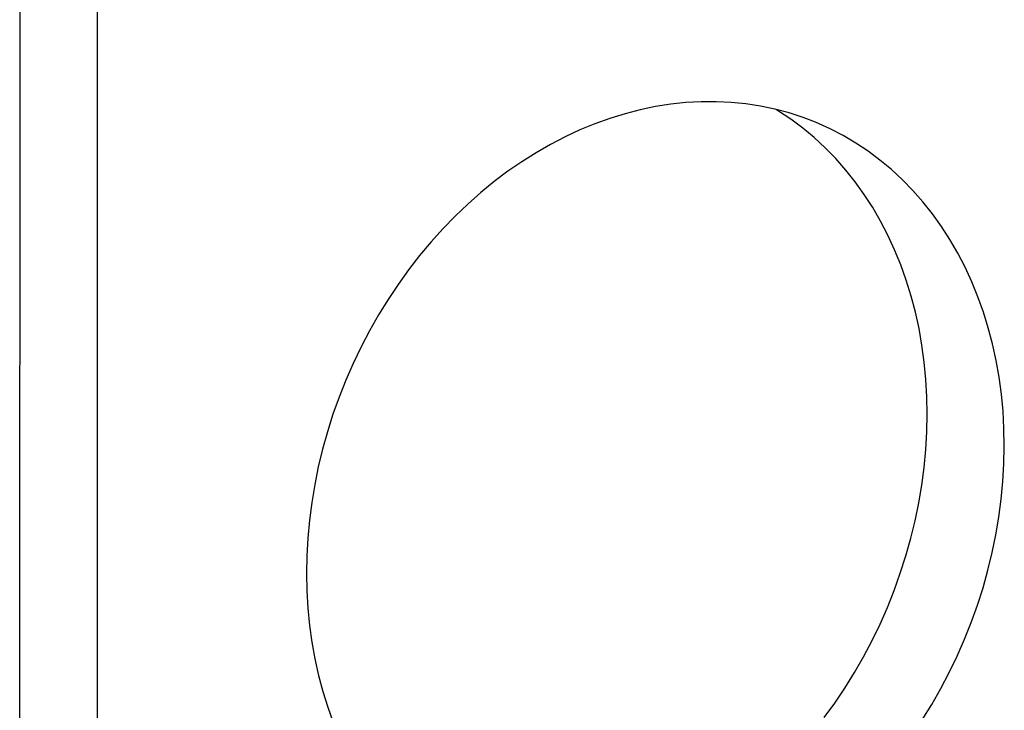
# Model space of a CAD drawing. Header units: inches. Extents: x 0 to 85, y 0 to 55.
# Tile 6 of 15: x 29 to 31.3, y 44.7 to 46.3. Entities that reach past the tile are written whole.
import ezdxf

# ---------------------------------------------------------------- set-up
doc = ezdxf.new("R2010")
doc.units = ezdxf.units.IN
doc.header["$LTSCALE"] = 4.675
doc.header["$MEASUREMENT"] = 0
doc.layers.get('0').update_dxf_attribs({"linetype": 'CONTINUOUS'})

msp = doc.modelspace()

# ---------------------------------------------------------------- linework, layer by layer
at = {"color": 7, "linetype": 'Continuous'}
for p, q in [((29.1569, 50.808), (29.155, 40.8605)), ((30.4573, 46.1173), (30.4218, 46.1099)), ((30.4928, 46.1229), (30.4573, 46.1173)), ((30.5283, 46.1266), (30.4928, 46.1229)), ((30.5636, 46.1286), (30.5283, 46.1266)), ((30.5987, 46.1288), (30.5636, 46.1286)), ((30.6335, 46.1271), (30.5987, 46.1288)), ((30.668, 46.1237), (30.6335, 46.1271)), ((30.7021, 46.1184), (30.668, 46.1237)), ((30.7357, 46.1113), (30.7021, 46.1184)), ((30.3864, 46.1008), (30.351, 46.0898)), ((30.4218, 46.1099), (30.3864, 46.1008)), ((30.7688, 46.1025), (30.7357, 46.1113)), ((30.8013, 46.0919), (30.7688, 46.1025)), ((30.8304, 46.0807), (30.8013, 46.0919)), ((30.3159, 46.0772), (30.2811, 46.0628)), ((30.351, 46.0898), (30.3159, 46.0772)), ((30.8643, 46.0655), (30.8304, 46.0807)), ((30.2466, 46.0468), (30.2125, 46.0291)), ((30.2811, 46.0628), (30.2466, 46.0468)), ((30.8947, 46.0497), (30.8643, 46.0655)), ((30.9242, 46.0323), (30.8947, 46.0497)), ((30.2125, 46.0291), (30.1789, 46.0097)), ((30.9528, 46.0133), (30.9242, 46.0323)), ((30.1789, 46.0097), (30.1458, 45.9888)), ((30.9805, 45.9926), (30.9528, 46.0133)), ((30.1458, 45.9888), (30.1133, 45.9664)), ((31.0072, 45.9705), (30.9805, 45.9926)), ((30.1133, 45.9664), (30.0814, 45.9424)), ((31.0328, 45.9468), (31.0072, 45.9705)), ((30.0814, 45.9424), (30.0503, 45.917)), ((31.0573, 45.9216), (31.0328, 45.9468)), ((30.0503, 45.917), (30.0199, 45.8901)), ((31.0807, 45.895), (31.0573, 45.9216)), ((30.0199, 45.8901), (29.9904, 45.862)), ((31.1029, 45.8671), (31.0807, 45.895)), ((29.9904, 45.862), (29.9617, 45.8325)), ((31.1239, 45.8378), (31.1029, 45.8671)), ((31.1436, 45.8073), (31.1239, 45.8378)), ((29.9617, 45.8325), (29.934, 45.8017)), ((29.934, 45.8017), (29.9074, 45.7698)), ((31.162, 45.7755), (31.1436, 45.8073)), ((29.9074, 45.7698), (29.8817, 45.7367)), ((31.179, 45.7427), (31.162, 45.7755)), ((29.8817, 45.7367), (29.8572, 45.7026)), ((31.1947, 45.7087), (31.179, 45.7427)), ((29.8572, 45.7026), (29.8338, 45.6675)), ((31.209, 45.6738), (31.1947, 45.7087)), ((29.8338, 45.6675), (29.8115, 45.6314)), ((31.2218, 45.6379), (31.209, 45.6738)), ((29.8115, 45.6314), (29.7906, 45.5945)), ((31.2332, 45.6011), (31.2218, 45.6379)), ((29.7906, 45.5945), (29.7708, 45.5568)), ((31.2431, 45.5636), (31.2332, 45.6011)), ((31.2515, 45.5252), (31.2431, 45.5636)), ((29.7708, 45.5568), (29.7524, 45.5184)), ((29.7524, 45.5184), (29.7354, 45.4793)), ((31.2583, 45.4863), (31.2515, 45.5252)), ((29.7354, 45.4793), (29.7197, 45.4396)), ((31.2637, 45.4467), (31.2583, 45.4863)), ((29.7197, 45.4396), (29.7054, 45.3995)), ((31.2675, 45.4066), (31.2637, 45.4467)), ((31.2697, 45.3661), (31.2675, 45.4066)), ((29.7054, 45.3995), (29.6926, 45.3589)), ((29.6926, 45.3589), (29.6812, 45.318)), ((31.2705, 45.3253), (31.2697, 45.3661)), ((29.6812, 45.318), (29.6713, 45.2768)), ((31.2696, 45.2841), (31.2705, 45.3253)), ((29.6713, 45.2768), (29.6629, 45.2354)), ((31.2672, 45.2428), (31.2696, 45.2841)), ((31.2633, 45.2013), (31.2672, 45.2428)), ((29.6629, 45.2354), (29.656, 45.1939)), ((31.2578, 45.1598), (31.2633, 45.2013)), ((29.656, 45.1939), (29.6506, 45.1524)), ((29.6506, 45.1524), (29.6468, 45.1109)), ((31.2508, 45.1183), (31.2578, 45.1598)), ((29.6468, 45.1109), (29.6445, 45.0696)), ((31.2423, 45.0769), (31.2508, 45.1183)), ((29.6445, 45.0696), (29.6438, 45.0285)), ((31.2323, 45.0358), (31.2423, 45.0769)), ((31.2208, 44.9949), (31.2323, 45.0358)), ((29.6438, 45.0285), (29.6446, 44.9876)), ((31.2079, 44.9543), (31.2208, 44.9949)), ((29.6446, 44.9876), (29.647, 44.9472)), ((29.647, 44.9472), (29.6509, 44.9071)), ((31.1935, 44.9142), (31.2079, 44.9543)), ((29.6509, 44.9071), (29.6564, 44.8676)), ((31.1777, 44.8746), (31.1935, 44.9142)), ((31.1606, 44.8355), (31.1777, 44.8746)), ((29.6564, 44.8676), (29.6634, 44.8287)), ((29.6634, 44.8287), (29.6718, 44.7904)), ((31.1421, 44.7971), (31.1606, 44.8355)), ((29.6718, 44.7904), (29.6818, 44.7529)), ((31.1223, 44.7595), (31.1421, 44.7971)), ((31.1012, 44.7226), (31.1223, 44.7595)), ((29.6818, 44.7529), (29.6933, 44.7162)), ((29.6933, 44.7162), (29.7062, 44.6803)), ((31.0789, 44.6866), (31.1012, 44.7226))]:
    msp.add_line(p, q, dxfattribs=at)
at = {"color": 3, "linetype": 'Continuous'}
for p, q in [((28.9751, 40.9349), (28.977, 50.7752)), ((30.7443, 46.1067), (30.7371, 46.111)), ((30.7729, 46.0877), (30.7443, 46.1067)), ((30.8006, 46.0671), (30.7729, 46.0877)), ((30.8273, 46.0449), (30.8006, 46.0671)), ((30.8529, 46.0212), (30.8273, 46.0449)), ((30.8775, 45.996), (30.8529, 46.0212)), ((30.9009, 45.9694), (30.8775, 45.996)), ((30.9231, 45.9415), (30.9009, 45.9694)), ((30.944, 45.9122), (30.9231, 45.9415)), ((30.9637, 45.8817), (30.944, 45.9122)), ((30.9821, 45.85), (30.9637, 45.8817)), ((30.9992, 45.8171), (30.9821, 45.85)), ((31.0148, 45.7832), (30.9992, 45.8171)), ((31.0291, 45.7482), (31.0148, 45.7832)), ((31.0419, 45.7123), (31.0291, 45.7482)), ((31.0533, 45.6755), (31.0419, 45.7123)), ((31.0632, 45.638), (31.0533, 45.6755)), ((31.0716, 45.5997), (31.0632, 45.638)), ((31.0784, 45.5607), (31.0716, 45.5997)), ((31.0838, 45.5211), (31.0784, 45.5607)), ((31.0876, 45.481), (31.0838, 45.5211)), ((31.0899, 45.4405), (31.0876, 45.481)), ((31.0906, 45.3997), (31.0899, 45.4405)), ((31.0897, 45.3585), (31.0906, 45.3997)), ((31.0874, 45.3172), (31.0897, 45.3585)), ((31.0834, 45.2757), (31.0874, 45.3172)), ((31.0779, 45.2342), (31.0834, 45.2757)), ((31.071, 45.1927), (31.0779, 45.2342)), ((31.0624, 45.1513), (31.071, 45.1927)), ((31.0524, 45.1102), (31.0624, 45.1513)), ((31.0409, 45.0693), (31.0524, 45.1102)), ((31.028, 45.0287), (31.0409, 45.0693)), ((31.0136, 44.9886), (31.028, 45.0287)), ((30.9978, 44.949), (31.0136, 44.9886)), ((30.9807, 44.9099), (30.9978, 44.949)), ((30.9622, 44.8715), (30.9807, 44.9099)), ((30.9424, 44.8339), (30.9622, 44.8715)), ((30.9213, 44.797), (30.9424, 44.8339)), ((30.899, 44.761), (30.9213, 44.797)), ((30.8755, 44.726), (30.899, 44.761)), ((30.8509, 44.6919), (30.8755, 44.726))]:
    msp.add_line(p, q, dxfattribs=at)

doc.saveas('drawing.dxf')
